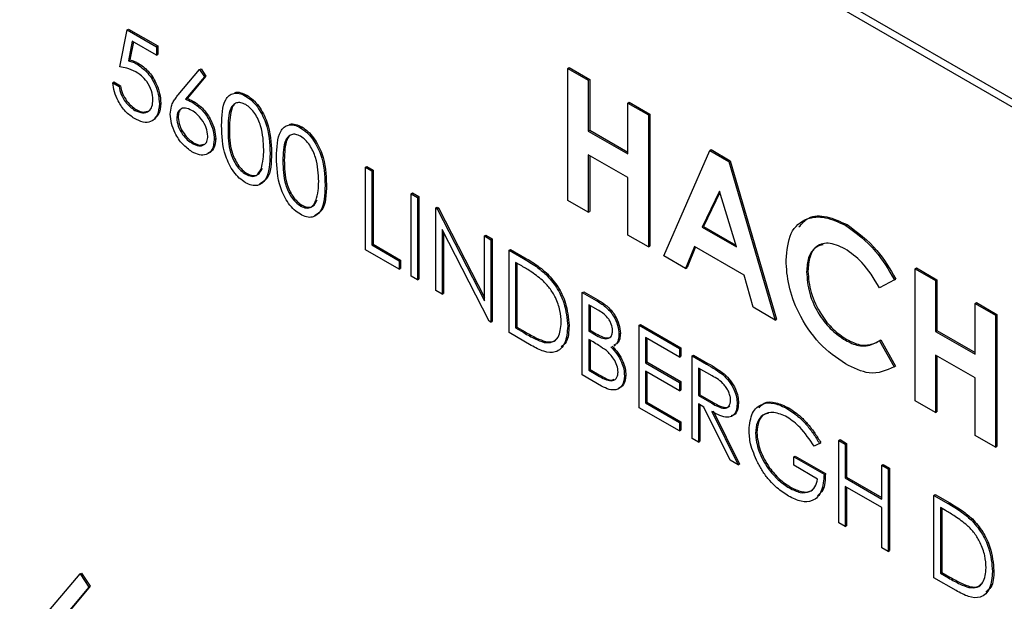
# Model space of a CAD drawing. Header units: inches. Extents: x 0.6 to 33.8, y 0 to 21.7.
# Tile 164 of 169: x 29.2034 to 29.3303, y 18.3696 to 18.4446. Entities that reach past the tile are written whole.
import ezdxf

# ---------------------------------------------------------------- set-up
doc = ezdxf.new("R2010")
doc.units = ezdxf.units.IN
doc.header["$MEASUREMENT"] = 0

msp = doc.modelspace()

# ---------------------------------------------------------------- linework, layer by layer
at = {"color": 7, "linetype": 'Continuous'}
for p, q in [((29.49881, 18.33667), (29.11344, 18.55914)), ((29.49969, 18.33718), (29.11432, 18.55965)), ((29.21632, 18.43851), (29.21727, 18.44329)), ((29.21727, 18.44329), (29.21744, 18.44339)), ((29.21727, 18.44329), (29.22104, 18.4411)), ((29.21744, 18.44339), (29.22122, 18.44121)), ((29.21791, 18.44182), (29.21742, 18.43931)), ((29.21805, 18.44174), (29.21759, 18.43941)), ((29.22104, 18.44001), (29.21791, 18.44182)), ((29.22104, 18.4411), (29.22122, 18.44121)), ((29.22104, 18.4411), (29.22104, 18.44001)), ((29.22122, 18.44121), (29.22122, 18.44012)), ((29.21742, 18.43931), (29.21759, 18.43941)), ((29.22104, 18.44001), (29.22122, 18.44012)), ((29.2185, 18.43889), (29.21868, 18.43899)), ((29.22384, 18.43491), (29.22659, 18.43817)), ((29.22659, 18.43817), (29.22677, 18.43828)), ((29.22659, 18.43817), (29.22723, 18.43723)), ((29.22677, 18.43828), (29.2274, 18.43733)), ((29.27406, 18.43831), (29.27423, 18.43842)), ((29.27406, 18.43831), (29.2767, 18.43679)), ((29.27406, 18.4213), (29.27406, 18.43831)), ((29.27423, 18.43842), (29.27688, 18.43689)), ((29.22723, 18.43723), (29.22479, 18.43434)), ((29.2274, 18.43733), (29.22497, 18.43444)), ((29.22723, 18.43723), (29.2274, 18.43733)), ((29.2767, 18.43679), (29.27688, 18.43689)), ((29.27688, 18.43689), (29.27688, 18.43035)), ((29.21538, 18.43647), (29.21555, 18.43657)), ((29.21538, 18.43647), (29.2162, 18.43599)), ((29.21555, 18.43657), (29.21638, 18.43609)), ((29.2162, 18.43599), (29.21638, 18.43609)), ((29.2767, 18.43679), (29.2767, 18.43024)), ((29.22479, 18.43434), (29.22497, 18.43444)), ((29.2325, 18.43476), (29.23268, 18.43486)), ((29.21823, 18.43291), (29.21841, 18.43301)), ((29.2214, 18.43374), (29.22157, 18.43384)), ((29.22575, 18.43389), (29.22593, 18.43399)), ((29.2818, 18.43384), (29.28198, 18.43395)), ((29.2818, 18.4273), (29.2818, 18.43384)), ((29.2818, 18.43384), (29.28445, 18.43232)), ((29.28198, 18.43395), (29.28462, 18.43242)), ((29.22364, 18.4319), (29.22382, 18.432)), ((29.28445, 18.43232), (29.28462, 18.43242)), ((29.28445, 18.43232), (29.28445, 18.41531)), ((29.28462, 18.43242), (29.28462, 18.41541)), ((29.23025, 18.43047), (29.23043, 18.43058)), ((29.23958, 18.43067), (29.23976, 18.43078)), ((29.22848, 18.42916), (29.22866, 18.42927)), ((29.2767, 18.43024), (29.27688, 18.43035)), ((29.2767, 18.43024), (29.2818, 18.4273)), ((29.27688, 18.43035), (29.2818, 18.4275)), ((29.22565, 18.42863), (29.22582, 18.42873)), ((29.23568, 18.42733), (29.23586, 18.42744)), ((29.2818, 18.42425), (29.2767, 18.42719)), ((29.2767, 18.42719), (29.2767, 18.41978)), ((29.27688, 18.42709), (29.27688, 18.41988)), ((29.28643, 18.41416), (29.29238, 18.42774)), ((29.29238, 18.42774), (29.29256, 18.42784)), ((29.29238, 18.42774), (29.29483, 18.42632)), ((29.29256, 18.42784), (29.29501, 18.42642)), ((29.23733, 18.42638), (29.23751, 18.42649)), ((29.24796, 18.42557), (29.24813, 18.42567)), ((29.24796, 18.42557), (29.24878, 18.42509)), ((29.24796, 18.41494), (29.24796, 18.42557)), ((29.24813, 18.42567), (29.24896, 18.42519)), ((29.29483, 18.42632), (29.29501, 18.42642)), ((29.29483, 18.42632), (29.30078, 18.40587)), ((29.29501, 18.42642), (29.30096, 18.40598)), ((29.23253, 18.42466), (29.23271, 18.42476)), ((29.24878, 18.42509), (29.24896, 18.42519)), ((29.24878, 18.42509), (29.24878, 18.41555)), ((29.24896, 18.42519), (29.24896, 18.41565)), ((29.2818, 18.41683), (29.2818, 18.42425)), ((29.24276, 18.42325), (29.24294, 18.42335)), ((29.25386, 18.42216), (29.25404, 18.42226)), ((29.25386, 18.42216), (29.25468, 18.42168)), ((29.25386, 18.41153), (29.25386, 18.42216)), ((29.25404, 18.42226), (29.25486, 18.42179)), ((29.25468, 18.42168), (29.25486, 18.42179)), ((29.25468, 18.42168), (29.25468, 18.41105)), ((29.25486, 18.42179), (29.25486, 18.41115)), ((29.2936, 18.42247), (29.2914, 18.41784)), ((29.29366, 18.4223), (29.29157, 18.41794)), ((29.29581, 18.41529), (29.2936, 18.42247)), ((29.23961, 18.42057), (29.23979, 18.42067)), ((29.25705, 18.42032), (29.25722, 18.42042)), ((29.25705, 18.40969), (29.25705, 18.42032)), ((29.25705, 18.42032), (29.25722, 18.42022)), ((29.25722, 18.42042), (29.2574, 18.42032)), ((29.25722, 18.42022), (29.2574, 18.42032)), ((29.2574, 18.42032), (29.2633, 18.40879)), ((29.2767, 18.41978), (29.27406, 18.4213)), ((29.25722, 18.42022), (29.2633, 18.40834)), ((29.2767, 18.41978), (29.27688, 18.41988)), ((29.2914, 18.41784), (29.29157, 18.41794)), ((29.2914, 18.41784), (29.29581, 18.41529)), ((29.29157, 18.41794), (29.29574, 18.41553)), ((29.30989, 18.41807), (29.31007, 18.41817)), ((29.26394, 18.40571), (29.25787, 18.41756)), ((29.25787, 18.41756), (29.25787, 18.40921)), ((29.25805, 18.41722), (29.25805, 18.40931)), ((29.2633, 18.41671), (29.26348, 18.41681)), ((29.2633, 18.40834), (29.2633, 18.41671)), ((29.2633, 18.41671), (29.26413, 18.41623)), ((29.26348, 18.41681), (29.2643, 18.41633)), ((29.28445, 18.41531), (29.2818, 18.41683)), ((29.24878, 18.41555), (29.24896, 18.41565)), ((29.24878, 18.41555), (29.25232, 18.41351)), ((29.24896, 18.41565), (29.2525, 18.41361)), ((29.26413, 18.41623), (29.2643, 18.41633)), ((29.26413, 18.41623), (29.26413, 18.4056)), ((29.2643, 18.41633), (29.2643, 18.4057)), ((29.28445, 18.41531), (29.28462, 18.41541)), ((29.29039, 18.41536), (29.28925, 18.41253)), ((29.2905, 18.4153), (29.28943, 18.41263)), ((29.29681, 18.41166), (29.29039, 18.41536)), ((29.25232, 18.41241), (29.24796, 18.41494)), ((29.26649, 18.41487), (29.26667, 18.41497)), ((29.26649, 18.40424), (29.26649, 18.41487)), ((29.26649, 18.41487), (29.26835, 18.4138)), ((29.26667, 18.41497), (29.26852, 18.4139)), ((29.28925, 18.41253), (29.28643, 18.41416)), ((29.25232, 18.41351), (29.2525, 18.41361)), ((29.25232, 18.41351), (29.25232, 18.41241)), ((29.2525, 18.41361), (29.2525, 18.41252)), ((29.26796, 18.41293), (29.26732, 18.4133)), ((29.26732, 18.4133), (29.26732, 18.40485)), ((29.26749, 18.4132), (29.26749, 18.40495)), ((29.26835, 18.4138), (29.26852, 18.4139)), ((29.25232, 18.41241), (29.2525, 18.41252)), ((29.25468, 18.41105), (29.25386, 18.41153)), ((29.27127, 18.41173), (29.27145, 18.41183)), ((29.28925, 18.41253), (29.28943, 18.41263)), ((29.29796, 18.40751), (29.29681, 18.41166)), ((29.30484, 18.41207), (29.30502, 18.41217)), ((29.31882, 18.41247), (29.319, 18.41258)), ((29.31882, 18.41247), (29.32146, 18.41095)), ((29.31882, 18.39546), (29.31882, 18.41247)), ((29.319, 18.41258), (29.32164, 18.41105)), ((29.25468, 18.41105), (29.25486, 18.41115)), ((29.31617, 18.41105), (29.31424, 18.41003)), ((29.31617, 18.41105), (29.31635, 18.41115)), ((29.32146, 18.41095), (29.32164, 18.41105)), ((29.32146, 18.41095), (29.32146, 18.4044)), ((29.32164, 18.41105), (29.32164, 18.40451)), ((29.25787, 18.40921), (29.25705, 18.40969)), ((29.25787, 18.40921), (29.25805, 18.40931)), ((29.27593, 18.40942), (29.27611, 18.40952)), ((29.27593, 18.40942), (29.27773, 18.40838)), ((29.27593, 18.39879), (29.27593, 18.40942)), ((29.27611, 18.40952), (29.27791, 18.40848)), ((29.27788, 18.4072), (29.27676, 18.40785)), ((29.27676, 18.40785), (29.27676, 18.40444)), ((29.27694, 18.40775), (29.27694, 18.40455)), ((29.27773, 18.40838), (29.27791, 18.40848)), ((29.32656, 18.408), (29.32674, 18.40811)), ((29.32656, 18.40146), (29.32656, 18.408)), ((29.32656, 18.408), (29.32921, 18.40648)), ((29.32674, 18.40811), (29.32938, 18.40658)), ((29.30078, 18.40587), (29.29796, 18.40751)), ((29.32921, 18.40648), (29.32938, 18.40658)), ((29.32921, 18.40648), (29.32921, 18.38947)), ((29.32938, 18.40658), (29.32938, 18.38957)), ((29.26413, 18.4056), (29.26394, 18.40571)), ((29.26413, 18.4056), (29.2643, 18.4057)), ((29.27404, 18.40506), (29.27422, 18.40516)), ((29.28325, 18.40519), (29.28343, 18.4053)), ((29.28325, 18.40519), (29.28844, 18.4022)), ((29.28325, 18.39456), (29.28325, 18.40519)), ((29.28343, 18.4053), (29.28862, 18.4023)), ((29.30078, 18.40587), (29.30096, 18.40598)), ((29.26934, 18.40259), (29.26649, 18.40424)), ((29.26732, 18.40485), (29.26749, 18.40495)), ((29.26732, 18.40485), (29.26837, 18.40424)), ((29.26749, 18.40495), (29.26855, 18.40434)), ((29.26837, 18.40424), (29.26855, 18.40434)), ((29.27676, 18.40444), (29.27694, 18.40455)), ((29.27676, 18.40444), (29.27731, 18.40412)), ((29.27694, 18.40455), (29.27749, 18.40422)), ((29.27731, 18.40412), (29.27749, 18.40422)), ((29.28065, 18.40406), (29.28083, 18.40416)), ((29.32146, 18.4044), (29.32164, 18.40451)), ((29.32146, 18.4044), (29.32656, 18.40146)), ((29.32164, 18.40451), (29.32656, 18.40166)), ((29.271, 18.40299), (29.27118, 18.40309)), ((29.27731, 18.40304), (29.27676, 18.40335)), ((29.27676, 18.40335), (29.27676, 18.3994)), ((29.27694, 18.40325), (29.27694, 18.3995)), ((29.28, 18.40254), (29.28022, 18.40266)), ((29.28844, 18.4011), (29.28408, 18.40363)), ((29.28408, 18.40363), (29.28408, 18.40035)), ((29.28425, 18.40352), (29.28425, 18.40046)), ((29.30984, 18.40327), (29.31001, 18.40337)), ((29.31424, 18.4032), (29.31441, 18.4033)), ((29.31424, 18.4032), (29.31612, 18.39983)), ((29.31441, 18.4033), (29.31629, 18.39994)), ((29.28844, 18.4022), (29.28862, 18.4023)), ((29.28844, 18.4022), (29.28844, 18.4011)), ((29.28862, 18.4023), (29.28862, 18.40121)), ((29.2901, 18.40124), (29.29027, 18.40134)), ((29.29027, 18.40134), (29.29212, 18.40028)), ((29.32656, 18.39841), (29.32146, 18.40135)), ((29.32146, 18.40135), (29.32146, 18.39394)), ((29.28408, 18.40035), (29.28425, 18.40046)), ((29.28408, 18.40035), (29.28844, 18.39783)), ((29.28425, 18.40046), (29.28862, 18.39794)), ((29.28844, 18.4011), (29.28862, 18.40121)), ((29.2901, 18.40124), (29.29194, 18.40018)), ((29.2901, 18.39061), (29.2901, 18.40124)), ((29.29194, 18.40018), (29.29212, 18.40028)), ((29.32164, 18.40125), (29.32164, 18.39404)), ((29.27842, 18.39735), (29.27593, 18.39879)), ((29.27676, 18.3994), (29.27694, 18.3995)), ((29.27676, 18.3994), (29.27794, 18.39872)), ((29.27694, 18.3995), (29.27811, 18.39882)), ((29.27794, 18.39872), (29.27811, 18.39882)), ((29.28136, 18.39867), (29.28154, 18.39877)), ((29.28844, 18.39674), (29.28408, 18.39926)), ((29.28408, 18.39926), (29.28408, 18.39517)), ((29.28425, 18.39916), (29.28425, 18.39528)), ((29.29265, 18.39868), (29.29092, 18.39967)), ((29.29092, 18.39967), (29.29092, 18.39613)), ((29.2911, 18.39957), (29.2911, 18.39623)), ((29.29403, 18.39883), (29.2942, 18.39893)), ((29.31612, 18.39983), (29.31629, 18.39994)), ((29.28844, 18.39783), (29.28862, 18.39794)), ((29.28844, 18.39783), (29.28844, 18.39674)), ((29.28862, 18.39794), (29.28862, 18.39684)), ((29.32656, 18.39099), (29.32656, 18.39841)), ((29.28844, 18.39674), (29.28862, 18.39684)), ((29.29092, 18.39613), (29.2911, 18.39623)), ((29.2911, 18.39623), (29.29279, 18.39524)), ((29.28408, 18.39517), (29.28425, 18.39528)), ((29.28408, 18.39517), (29.28844, 18.39265)), ((29.28425, 18.39528), (29.28862, 18.39276)), ((29.29092, 18.39613), (29.29261, 18.39514)), ((29.29159, 18.39465), (29.29092, 18.39504)), ((29.29092, 18.39504), (29.29092, 18.39013)), ((29.2911, 18.39494), (29.2911, 18.39023)), ((29.29261, 18.39514), (29.29279, 18.39524)), ((29.29588, 18.39506), (29.29606, 18.39516)), ((29.32146, 18.39394), (29.31882, 18.39546)), ((29.28844, 18.39156), (29.28325, 18.39456)), ((29.29498, 18.38779), (29.29159, 18.39465)), ((29.29262, 18.39406), (29.296, 18.3872)), ((29.29279, 18.39416), (29.29618, 18.3873)), ((29.30237, 18.39443), (29.30254, 18.39453)), ((29.32146, 18.39394), (29.32164, 18.39404)), ((29.28844, 18.39265), (29.28862, 18.39276)), ((29.28844, 18.39265), (29.28844, 18.39156)), ((29.28862, 18.39276), (29.28862, 18.39167)), ((29.28844, 18.39156), (29.28862, 18.39167)), ((29.29824, 18.39127), (29.29842, 18.39137)), ((29.29092, 18.39013), (29.2901, 18.39061)), ((29.29092, 18.39013), (29.2911, 18.39023)), ((29.3065, 18.38995), (29.3058, 18.38959)), ((29.3065, 18.38995), (29.30668, 18.39006)), ((29.30898, 18.39034), (29.30916, 18.39044)), ((29.30898, 18.39034), (29.30981, 18.38986)), ((29.30898, 18.37971), (29.30898, 18.39034)), ((29.30916, 18.39044), (29.30999, 18.38996)), ((29.30981, 18.38986), (29.30999, 18.38996)), ((29.30981, 18.38986), (29.30981, 18.3855)), ((29.30999, 18.38996), (29.30999, 18.3856)), ((29.32921, 18.38947), (29.32656, 18.39099)), ((29.32921, 18.38947), (29.32938, 18.38957)), ((29.296, 18.3872), (29.29498, 18.38779)), ((29.296, 18.3872), (29.29618, 18.3873)), ((29.3032, 18.38822), (29.30338, 18.38833)), ((29.3032, 18.38713), (29.3032, 18.38822)), ((29.3032, 18.38822), (29.30709, 18.38598)), ((29.30338, 18.38833), (29.30727, 18.38608)), ((29.30627, 18.38536), (29.3032, 18.38713)), ((29.30709, 18.38598), (29.30727, 18.38608)), ((29.31453, 18.38714), (29.31471, 18.38724)), ((29.31453, 18.38714), (29.31536, 18.38666)), ((29.31453, 18.38277), (29.31453, 18.38714)), ((29.31471, 18.38724), (29.31553, 18.38676)), ((29.31536, 18.38666), (29.31553, 18.38676)), ((29.31536, 18.38666), (29.31536, 18.37603)), ((29.31553, 18.38676), (29.31553, 18.37613)), ((29.30981, 18.3855), (29.30999, 18.3856)), ((29.30981, 18.3855), (29.31453, 18.38277)), ((29.30999, 18.3856), (29.31453, 18.38298)), ((29.30261, 18.38421), (29.30278, 18.38431)), ((29.31453, 18.38168), (29.30981, 18.38441)), ((29.30981, 18.38441), (29.30981, 18.37923)), ((29.30999, 18.38431), (29.30999, 18.37933)), ((29.32126, 18.38325), (29.32144, 18.38335)), ((29.32126, 18.37262), (29.32126, 18.38325)), ((29.32126, 18.38325), (29.32312, 18.38218)), ((29.32144, 18.38335), (29.3233, 18.38228)), ((29.32312, 18.38218), (29.3233, 18.38228)), ((29.31453, 18.3765), (29.31453, 18.38168)), ((29.32273, 18.38131), (29.32209, 18.38168)), ((29.32209, 18.38168), (29.32209, 18.37323)), ((29.32226, 18.38158), (29.32226, 18.37333)), ((29.30981, 18.37923), (29.30898, 18.37971)), ((29.32604, 18.38011), (29.32622, 18.38021)), ((29.30981, 18.37923), (29.30999, 18.37933)), ((29.31536, 18.37603), (29.31453, 18.3765)), ((29.31536, 18.37603), (29.31553, 18.37613)), ((29.32209, 18.37323), (29.32226, 18.37333)), ((29.32226, 18.37333), (29.32332, 18.37272)), ((29.32881, 18.37344), (29.32899, 18.37354)), ((29.20622, 18.36725), (29.21117, 18.37313)), ((29.21117, 18.37313), (29.21134, 18.37323)), ((29.21117, 18.37313), (29.21231, 18.37143)), ((29.21134, 18.37323), (29.21249, 18.37153)), ((29.32411, 18.37097), (29.32126, 18.37262)), ((29.32209, 18.37323), (29.32314, 18.37262)), ((29.32314, 18.37262), (29.32332, 18.37272)), ((29.21231, 18.37143), (29.20793, 18.36622)), ((29.21249, 18.37153), (29.20811, 18.36633)), ((29.21231, 18.37143), (29.21249, 18.37153)), ((29.32577, 18.37137), (29.32595, 18.37148))]:
    msp.add_line(p, q, dxfattribs=at)
for points, knots in [([(29.21759, 18.43941), (29.21779, 18.43936), (29.21815, 18.43927), (29.21851, 18.43908), (29.21868, 18.43899)], [0, 0, 0, 0, 0.560064, 1, 1, 1, 1]), ([(29.21835, 18.43789), (29.21796, 18.43807), (29.21726, 18.43839), (29.21661, 18.43848), (29.21632, 18.43851)], [0, 0, 0, 0, 0.559416, 1, 1, 1, 1]), ([(29.21742, 18.43931), (29.21761, 18.43926), (29.21797, 18.43917), (29.21834, 18.43898), (29.2185, 18.43889)], [0, 0, 0, 0, 0.560064, 1, 1, 1, 1]), ([(29.2185, 18.43889), (29.21894, 18.43858), (29.21982, 18.43797), (29.22079, 18.43645), (29.22133, 18.43498), (29.22137, 18.43415), (29.2214, 18.43374)], [0, 0, 0, 0, 0.279688, 0.559025, 0.779292, 1, 1, 1, 1]), ([(29.21868, 18.43899), (29.21912, 18.43869), (29.22, 18.43807), (29.22097, 18.43655), (29.2215, 18.43508), (29.22155, 18.43426), (29.22157, 18.43384)], [0, 0, 0, 0, 0.279688, 0.559025, 0.779292, 1, 1, 1, 1]), ([(29.22057, 18.43426), (29.22054, 18.43465), (29.22047, 18.43542), (29.21985, 18.43658), (29.2191, 18.43741), (29.2186, 18.43773), (29.21835, 18.43789)], [0, 0, 0, 0, 0.279539, 0.5586168, 0.7790473, 1, 1, 1, 1]), ([(29.21819, 18.43185), (29.21779, 18.43212), (29.217, 18.43267), (29.21611, 18.434), (29.21556, 18.43531), (29.21544, 18.43608), (29.21538, 18.43647)], [0, 0, 0, 0, 0.279625, 0.559019, 0.77938, 1, 1, 1, 1]), ([(29.2162, 18.43599), (29.21628, 18.43565), (29.21642, 18.43497), (29.21698, 18.43404), (29.21761, 18.43334), (29.21803, 18.43305), (29.21823, 18.43291)], [0, 0, 0, 0, 0.28005, 0.559166, 0.779583, 1, 1, 1, 1]), ([(29.21638, 18.43609), (29.21645, 18.43575), (29.21659, 18.43507), (29.21716, 18.43414), (29.21778, 18.43344), (29.2182, 18.43316), (29.21841, 18.43301)], [0, 0, 0, 0, 0.28005, 0.559166, 0.779583, 1, 1, 1, 1]), ([(29.21823, 18.43291), (29.21858, 18.43276), (29.21927, 18.43245), (29.22004, 18.43274), (29.22051, 18.43336), (29.22055, 18.43396), (29.22057, 18.43426)], [0, 0, 0, 0, 0.279617, 0.559357, 0.779559, 1, 1, 1, 1]), ([(29.22281, 18.43242), (29.22285, 18.43278), (29.2229, 18.43337), (29.22319, 18.43401), (29.2235, 18.43449), (29.22373, 18.43477), (29.22384, 18.43491)], [0, 0, 0, 0, 0.339374, 0.559486, 0.779731, 1, 1, 1, 1]), ([(29.22479, 18.43434), (29.22497, 18.43427), (29.22529, 18.43414), (29.22561, 18.43397), (29.22575, 18.43389)], [0, 0, 0, 0, 0.55991, 1, 1, 1, 1]), ([(29.22497, 18.43444), (29.22515, 18.43437), (29.22546, 18.43425), (29.22578, 18.43407), (29.22593, 18.43399)], [0, 0, 0, 0, 0.55991, 1, 1, 1, 1]), ([(29.22942, 18.43095), (29.22946, 18.4322), (29.2295, 18.43376), (29.23036, 18.43486), (29.23096, 18.43515), (29.2317, 18.43515), (29.23223, 18.43489), (29.2325, 18.43476)], [0, 0, 0, 0, 0.498702, 0.624177, 0.749467, 0.874745, 1, 1, 1, 1]), ([(29.23109, 18.43517), (29.23111, 18.43518), (29.23133, 18.43529), (29.23188, 18.43524), (29.23241, 18.43499), (29.23268, 18.43486)], [0, 0, 0, 0, 0.057959, 0.529023, 1, 1, 1, 1]), ([(29.2325, 18.43476), (29.23277, 18.43458), (29.23332, 18.43422), (29.2343, 18.43309), (29.23555, 18.4306), (29.23563, 18.42864), (29.23568, 18.42733)], [0, 0, 0, 0, 0.1256, 0.251197, 0.500581, 1, 1, 1, 1]), ([(29.23268, 18.43486), (29.23295, 18.43468), (29.23349, 18.43432), (29.23448, 18.43319), (29.23572, 18.4307), (29.2358, 18.42874), (29.23586, 18.42744)], [0, 0, 0, 0, 0.1256, 0.251197, 0.500581, 1, 1, 1, 1]), ([(29.2214, 18.43374), (29.22134, 18.43322), (29.22124, 18.43218), (29.22041, 18.43138), (29.21931, 18.4313), (29.21856, 18.43167), (29.21819, 18.43185)], [0, 0, 0, 0, 0.279864, 0.559271, 0.779424, 1, 1, 1, 1]), ([(29.21841, 18.43301), (29.21877, 18.43284), (29.21931, 18.43257), (29.21971, 18.43276), (29.21985, 18.43282)], [0, 0, 0, 0, 0.646753, 1, 1, 1, 1]), ([(29.22157, 18.43384), (29.22154, 18.4333), (29.22148, 18.43244), (29.22099, 18.43206), (29.22082, 18.43193)], [0, 0, 0, 0, 0.6391, 1, 1, 1, 1]), ([(29.22558, 18.4329), (29.22529, 18.43303), (29.22473, 18.4333), (29.22409, 18.43311), (29.2237, 18.43263), (29.22366, 18.43214), (29.22364, 18.4319)], [0, 0, 0, 0, 0.2801275, 0.5595148, 0.7797192, 1, 1, 1, 1]), ([(29.22453, 18.4332), (29.22444, 18.43319), (29.22416, 18.43314), (29.22388, 18.43271), (29.22384, 18.43224), (29.22382, 18.432)], [0, 0, 0, 0, 0.202303, 0.601082, 1, 1, 1, 1]), ([(29.22575, 18.43389), (29.22615, 18.4336), (29.22696, 18.43303), (29.22786, 18.43166), (29.2284, 18.43031), (29.22845, 18.42955), (29.22848, 18.42916)], [0, 0, 0, 0, 0.279638, 0.559326, 0.779527, 1, 1, 1, 1]), ([(29.22593, 18.43399), (29.22633, 18.43371), (29.22714, 18.43313), (29.22803, 18.43176), (29.22858, 18.43041), (29.22863, 18.42965), (29.22866, 18.42927)], [0, 0, 0, 0, 0.279638, 0.559326, 0.779527, 1, 1, 1, 1]), ([(29.23253, 18.43366), (29.23232, 18.43375), (29.2319, 18.43395), (29.23134, 18.4339), (29.23089, 18.43363), (29.23028, 18.43269), (29.23026, 18.43146), (29.23025, 18.43047)], [0, 0, 0, 0, 0.125139, 0.250418, 0.375519, 0.500847, 1, 1, 1, 1]), ([(29.2311, 18.43371), (29.2311, 18.4337), (29.23095, 18.43362), (29.2305, 18.43273), (29.23046, 18.43153), (29.23043, 18.43058)], [0, 0, 0, 0, 0.0045108, 0.2042973, 1, 1, 1, 1]), ([(29.23485, 18.42782), (29.23482, 18.42882), (29.23477, 18.43033), (29.23391, 18.43229), (29.23316, 18.43321), (29.23274, 18.43351), (29.23253, 18.43366)], [0, 0, 0, 0, 0.500072, 0.749021, 0.874598, 1, 1, 1, 1]), ([(29.2256, 18.42757), (29.22519, 18.42786), (29.22437, 18.42845), (29.22344, 18.42985), (29.22291, 18.43124), (29.22285, 18.43202), (29.22281, 18.43242)], [0, 0, 0, 0, 0.2796696, 0.5590848, 0.7795576, 1, 1, 1, 1]), ([(29.22364, 18.4319), (29.22368, 18.43155), (29.22376, 18.43085), (29.22433, 18.42984), (29.22498, 18.42908), (29.22542, 18.42878), (29.22565, 18.42863)], [0, 0, 0, 0, 0.279059, 0.55882, 0.779303, 1, 1, 1, 1]), ([(29.22382, 18.432), (29.22386, 18.43165), (29.22394, 18.43095), (29.22451, 18.42995), (29.22516, 18.42918), (29.2256, 18.42888), (29.22582, 18.42873)], [0, 0, 0, 0, 0.279059, 0.55882, 0.779303, 1, 1, 1, 1]), ([(29.22765, 18.42958), (29.22761, 18.42994), (29.22753, 18.43066), (29.22692, 18.43168), (29.22626, 18.43245), (29.2258, 18.43275), (29.22558, 18.4329)], [0, 0, 0, 0, 0.278754, 0.558605, 0.779147, 1, 1, 1, 1]), ([(29.2325, 18.42358), (29.23223, 18.42377), (29.2317, 18.42413), (29.23072, 18.42525), (29.22951, 18.42773), (29.22946, 18.42966), (29.22942, 18.43095)], [0, 0, 0, 0, 0.1255507, 0.25109, 0.5002501, 1, 1, 1, 1]), ([(29.23025, 18.43047), (29.23026, 18.42948), (29.23027, 18.42798), (29.23115, 18.42602), (29.2319, 18.4251), (29.23232, 18.42481), (29.23253, 18.42466)], [0, 0, 0, 0, 0.500291, 0.749086, 0.874606, 1, 1, 1, 1]), ([(29.23043, 18.43058), (29.23043, 18.42958), (29.23044, 18.42808), (29.23133, 18.42612), (29.23208, 18.4252), (29.2325, 18.42491), (29.23271, 18.42476)], [0, 0, 0, 0, 0.500291, 0.749086, 0.874606, 1, 1, 1, 1]), ([(29.23651, 18.42686), (29.23654, 18.42811), (29.23659, 18.42967), (29.23744, 18.43077), (29.23804, 18.43106), (29.23878, 18.43106), (29.23932, 18.4308), (29.23958, 18.43067)], [0, 0, 0, 0, 0.498702, 0.624177, 0.749467, 0.874745, 1, 1, 1, 1]), ([(29.23817, 18.43108), (29.23819, 18.43109), (29.23841, 18.4312), (29.23896, 18.43115), (29.2395, 18.4309), (29.23976, 18.43078)], [0, 0, 0, 0, 0.057959, 0.529023, 1, 1, 1, 1]), ([(29.23958, 18.43067), (29.23986, 18.43049), (29.2404, 18.43013), (29.24139, 18.429), (29.24263, 18.42651), (29.24271, 18.42455), (29.24276, 18.42325)], [0, 0, 0, 0, 0.1256, 0.251197, 0.500581, 1, 1, 1, 1]), ([(29.23976, 18.43078), (29.24003, 18.43059), (29.24057, 18.43023), (29.24156, 18.42911), (29.24281, 18.42661), (29.24289, 18.42465), (29.24294, 18.42335)], [0, 0, 0, 0, 0.1256, 0.251197, 0.500581, 1, 1, 1, 1]), ([(29.22565, 18.42863), (29.22593, 18.4285), (29.2265, 18.42824), (29.22715, 18.42841), (29.22758, 18.42885), (29.22763, 18.42934), (29.22765, 18.42958)], [0, 0, 0, 0, 0.280018, 0.559853, 0.779987, 1, 1, 1, 1]), ([(29.22866, 18.42927), (29.22861, 18.4288), (29.22853, 18.42787), (29.22793, 18.42751), (29.22763, 18.42734)], [0, 0, 0, 0, 0.5033651, 1, 1, 1, 1]), ([(29.23961, 18.42957), (29.2394, 18.42966), (29.23898, 18.42986), (29.23842, 18.42981), (29.23797, 18.42954), (29.23736, 18.4286), (29.23735, 18.42737), (29.23733, 18.42638)], [0, 0, 0, 0, 0.125139, 0.250418, 0.375519, 0.500847, 1, 1, 1, 1]), ([(29.23818, 18.42962), (29.23818, 18.42962), (29.23803, 18.42953), (29.23758, 18.42864), (29.23754, 18.42744), (29.23751, 18.42649)], [0, 0, 0, 0, 0.004511, 0.204297, 1, 1, 1, 1]), ([(29.24194, 18.42373), (29.2419, 18.42473), (29.24185, 18.42624), (29.24099, 18.4282), (29.24024, 18.42913), (29.23982, 18.42942), (29.23961, 18.42957)], [0, 0, 0, 0, 0.500072, 0.749021, 0.874598, 1, 1, 1, 1]), ([(29.22848, 18.42916), (29.22843, 18.4287), (29.22834, 18.42779), (29.22755, 18.42716), (29.22659, 18.4271), (29.22593, 18.42741), (29.2256, 18.42757)], [0, 0, 0, 0, 0.279631, 0.55896, 0.779478, 1, 1, 1, 1]), ([(29.22582, 18.42873), (29.22611, 18.42859), (29.2266, 18.42835), (29.22698, 18.42849), (29.22714, 18.42854)], [0, 0, 0, 0, 0.583849, 1, 1, 1, 1]), ([(29.23568, 18.42733), (29.23563, 18.42609), (29.23555, 18.42422), (29.2343, 18.42318), (29.23331, 18.42319), (29.23277, 18.42345), (29.2325, 18.42358)], [0, 0, 0, 0, 0.4994065, 0.7487427, 0.8743724, 1, 1, 1, 1]), ([(29.23586, 18.42744), (29.23583, 18.42614), (29.23579, 18.42425), (29.23466, 18.42361), (29.2343, 18.4234)], [0, 0, 0, 0, 0.6868371, 1, 1, 1, 1]), ([(29.23451, 18.42534), (29.23462, 18.42577), (29.23483, 18.42652), (29.23485, 18.42742), (29.23485, 18.42782)], [0, 0, 0, 0, 0.559599, 1, 1, 1, 1]), ([(29.23958, 18.4195), (29.23932, 18.41968), (29.23878, 18.42004), (29.2378, 18.42116), (29.23659, 18.42364), (29.23654, 18.42557), (29.23651, 18.42686)], [0, 0, 0, 0, 0.125551, 0.25109, 0.50025, 1, 1, 1, 1]), ([(29.23271, 18.42476), (29.23296, 18.42465), (29.23346, 18.42444), (29.23424, 18.42459), (29.23451, 18.42512), (29.23468, 18.42545)], [0, 0, 0, 0, 0.280257, 0.560781, 1, 1, 1, 1]), ([(29.23733, 18.42638), (29.23734, 18.42539), (29.23735, 18.42389), (29.23823, 18.42193), (29.23898, 18.42101), (29.2394, 18.42072), (29.23961, 18.42057)], [0, 0, 0, 0, 0.500291, 0.749086, 0.874606, 1, 1, 1, 1]), ([(29.23751, 18.42649), (29.23752, 18.42549), (29.23753, 18.424), (29.23841, 18.42203), (29.23916, 18.42112), (29.23958, 18.42082), (29.23979, 18.42067)], [0, 0, 0, 0, 0.500291, 0.749086, 0.874606, 1, 1, 1, 1]), ([(29.23253, 18.42466), (29.23278, 18.42455), (29.23328, 18.42433), (29.23406, 18.42449), (29.23434, 18.42502), (29.23451, 18.42534)], [0, 0, 0, 0, 0.280257, 0.560781, 1, 1, 1, 1]), ([(29.24276, 18.42325), (29.24271, 18.422), (29.24263, 18.42013), (29.24138, 18.41909), (29.2404, 18.4191), (29.23986, 18.41937), (29.23958, 18.4195)], [0, 0, 0, 0, 0.4994065, 0.7487427, 0.8743724, 1, 1, 1, 1]), ([(29.24294, 18.42335), (29.24291, 18.42205), (29.24287, 18.42016), (29.24174, 18.41952), (29.24138, 18.41932)], [0, 0, 0, 0, 0.686837, 1, 1, 1, 1]), ([(29.24159, 18.42126), (29.24171, 18.42168), (29.24191, 18.42243), (29.24193, 18.42333), (29.24194, 18.42373)], [0, 0, 0, 0, 0.559599, 1, 1, 1, 1]), ([(29.23961, 18.42057), (29.23986, 18.42046), (29.24037, 18.42024), (29.24114, 18.4204), (29.24142, 18.42093), (29.24159, 18.42126)], [0, 0, 0, 0, 0.280257, 0.560781, 1, 1, 1, 1]), ([(29.23979, 18.42067), (29.24004, 18.42056), (29.24054, 18.42035), (29.24132, 18.4205), (29.2416, 18.42103), (29.24176, 18.42136)], [0, 0, 0, 0, 0.280257, 0.560781, 1, 1, 1, 1]), ([(29.3022, 18.41359), (29.30232, 18.41484), (29.30255, 18.41734), (29.30464, 18.41908), (29.30721, 18.41931), (29.309, 18.41848), (29.30989, 18.41807)], [0, 0, 0, 0, 0.279811, 0.559029, 0.779559, 1, 1, 1, 1]), ([(29.30386, 18.41787), (29.30424, 18.41832), (29.30512, 18.41933), (29.30741, 18.41938), (29.30918, 18.41857), (29.31007, 18.41817)], [0, 0, 0, 0, 0.277136, 0.638641, 1, 1, 1, 1]), ([(29.30989, 18.41807), (29.31124, 18.41708), (29.31366, 18.4153), (29.31541, 18.41235), (29.31617, 18.41105)], [0, 0, 0, 0, 0.559027, 1, 1, 1, 1]), ([(29.31007, 18.41817), (29.31142, 18.41718), (29.31384, 18.41541), (29.31558, 18.41245), (29.31635, 18.41115)], [0, 0, 0, 0, 0.559027, 1, 1, 1, 1]), ([(29.30979, 18.41507), (29.30904, 18.4154), (29.30756, 18.41606), (29.30594, 18.41538), (29.30498, 18.41401), (29.30489, 18.41272), (29.30484, 18.41207)], [0, 0, 0, 0, 0.279531, 0.559156, 0.779443, 1, 1, 1, 1]), ([(29.307, 18.41558), (29.30669, 18.41551), (29.3059, 18.41532), (29.30517, 18.41408), (29.30507, 18.41281), (29.30502, 18.41217)], [0, 0, 0, 0, 0.2481613, 0.6238509, 1, 1, 1, 1]), ([(29.31424, 18.41003), (29.31352, 18.41121), (29.31225, 18.41331), (29.31054, 18.41453), (29.30979, 18.41507)], [0, 0, 0, 0, 0.560031, 1, 1, 1, 1]), ([(29.27079, 18.411), (29.27027, 18.41141), (29.26933, 18.41214), (29.26838, 18.41269), (29.26796, 18.41293)], [0, 0, 0, 0, 0.559542, 1, 1, 1, 1]), ([(29.26835, 18.4138), (29.2689, 18.41348), (29.26989, 18.4129), (29.27085, 18.41209), (29.27127, 18.41173)], [0, 0, 0, 0, 0.560445, 1, 1, 1, 1]), ([(29.26852, 18.4139), (29.26908, 18.41358), (29.27007, 18.41301), (29.27102, 18.41219), (29.27145, 18.41183)], [0, 0, 0, 0, 0.560445, 1, 1, 1, 1]), ([(29.30985, 18.40021), (29.3087, 18.401), (29.3064, 18.40259), (29.30382, 18.4065), (29.30239, 18.41036), (29.30226, 18.41251), (29.3022, 18.41359)], [0, 0, 0, 0, 0.279829, 0.559129, 0.779366, 1, 1, 1, 1]), ([(29.27127, 18.41173), (29.27174, 18.41119), (29.27268, 18.41013), (29.27381, 18.40768), (29.27396, 18.40605), (29.27404, 18.40506)], [0, 0, 0, 0, 0.280264, 0.560715, 1, 1, 1, 1]), ([(29.27145, 18.41183), (29.27191, 18.4113), (29.27285, 18.41023), (29.27399, 18.40778), (29.27413, 18.40615), (29.27422, 18.40516)], [0, 0, 0, 0, 0.280264, 0.560715, 1, 1, 1, 1]), ([(29.30484, 18.41207), (29.30491, 18.41116), (29.30505, 18.40934), (29.30636, 18.40658), (29.30807, 18.40446), (29.30925, 18.40367), (29.30984, 18.40327)], [0, 0, 0, 0, 0.280046, 0.55923, 0.779527, 1, 1, 1, 1]), ([(29.30502, 18.41217), (29.30509, 18.41126), (29.30523, 18.40945), (29.30654, 18.40668), (29.30824, 18.40457), (29.30942, 18.40377), (29.31001, 18.40337)], [0, 0, 0, 0, 0.280046, 0.55923, 0.779527, 1, 1, 1, 1]), ([(29.27322, 18.40554), (29.27319, 18.40605), (29.27313, 18.40708), (29.27256, 18.40866), (29.27174, 18.41003), (29.27111, 18.41067), (29.27079, 18.411)], [0, 0, 0, 0, 0.280178, 0.559765, 0.779797, 1, 1, 1, 1]), ([(29.27773, 18.40838), (29.27812, 18.40814), (29.27891, 18.40767), (29.27995, 18.40653), (29.28055, 18.40519), (29.28062, 18.40443), (29.28065, 18.40406)], [0, 0, 0, 0, 0.281317, 0.559922, 0.779935, 1, 1, 1, 1]), ([(29.27791, 18.40848), (29.2783, 18.40825), (29.27908, 18.40777), (29.28012, 18.40663), (29.28073, 18.40529), (29.2808, 18.40454), (29.28083, 18.40416)], [0, 0, 0, 0, 0.281317, 0.559922, 0.779935, 1, 1, 1, 1]), ([(29.27983, 18.40452), (29.2798, 18.40479), (29.27976, 18.40521), (29.27947, 18.40578), (29.27892, 18.40656), (29.27834, 18.40692), (29.27788, 18.4072)], [0, 0, 0, 0, 0.249284, 0.374925, 0.500645, 1, 1, 1, 1]), ([(29.271, 18.40299), (29.27137, 18.40297), (29.27211, 18.40291), (29.27303, 18.40372), (29.27315, 18.40485), (29.27322, 18.40554)], [0, 0, 0, 0, 0.280536, 0.561015, 1, 1, 1, 1]), ([(29.27422, 18.40516), (29.27418, 18.40435), (29.27413, 18.40312), (29.27343, 18.40259), (29.27319, 18.40241)], [0, 0, 0, 0, 0.653898, 1, 1, 1, 1]), ([(29.26837, 18.40424), (29.26887, 18.40395), (29.26975, 18.40344), (29.27062, 18.40313), (29.271, 18.40299)], [0, 0, 0, 0, 0.560426, 1, 1, 1, 1]), ([(29.26855, 18.40434), (29.26904, 18.40406), (29.26993, 18.40354), (29.2708, 18.40323), (29.27118, 18.40309)], [0, 0, 0, 0, 0.560426, 1, 1, 1, 1]), ([(29.27404, 18.40506), (29.27398, 18.4043), (29.27384, 18.40278), (29.27265, 18.40157), (29.27097, 18.40171), (29.26989, 18.40229), (29.26934, 18.40259)], [0, 0, 0, 0, 0.280124, 0.559248, 0.778837, 1, 1, 1, 1]), ([(29.27731, 18.40412), (29.27789, 18.40379), (29.27862, 18.40337), (29.27933, 18.4035), (29.27961, 18.40371), (29.27979, 18.40405), (29.27982, 18.40436), (29.27983, 18.40452)], [0, 0, 0, 0, 0.4986071, 0.6240085, 0.7494012, 0.8747358, 1, 1, 1, 1]), ([(29.27749, 18.40422), (29.27807, 18.4039), (29.27878, 18.40349), (29.27948, 18.40359), (29.27964, 18.40373), (29.2797, 18.40379)], [0, 0, 0, 0, 0.692704, 0.866921, 1, 1, 1, 1]), ([(29.28065, 18.40406), (29.28064, 18.40382), (29.2806, 18.40334), (29.28039, 18.40279), (29.2801, 18.40267), (29.27998, 18.40263)], [0, 0, 0, 0, 0.366575, 0.732881, 1, 1, 1, 1]), ([(29.28083, 18.40416), (29.28081, 18.40392), (29.28078, 18.40344), (29.28057, 18.40289), (29.28028, 18.40278), (29.28015, 18.40273)], [0, 0, 0, 0, 0.366575, 0.732881, 1, 1, 1, 1]), ([(29.27118, 18.40309), (29.27156, 18.40304), (29.27213, 18.40297), (29.27248, 18.40333), (29.2726, 18.40345)], [0, 0, 0, 0, 0.670761, 1, 1, 1, 1]), ([(29.27903, 18.40192), (29.27871, 18.40215), (29.27814, 18.40256), (29.27756, 18.40289), (29.27731, 18.40304)], [0, 0, 0, 0, 0.559734, 1, 1, 1, 1]), ([(29.30984, 18.40327), (29.31041, 18.40298), (29.31136, 18.40252), (29.31255, 18.4025), (29.31344, 18.40276), (29.31397, 18.40305), (29.31424, 18.4032)], [0, 0, 0, 0, 0.339413, 0.559372, 0.779616, 1, 1, 1, 1]), ([(29.31001, 18.40337), (29.31059, 18.40309), (29.31153, 18.40262), (29.31273, 18.40261), (29.31362, 18.40286), (29.31415, 18.40315), (29.31441, 18.4033)], [0, 0, 0, 0, 0.339413, 0.559372, 0.779616, 1, 1, 1, 1]), ([(29.28054, 18.39915), (29.28051, 18.39942), (29.28045, 18.39998), (29.27992, 18.40104), (29.27937, 18.40159), (29.27903, 18.40192)], [0, 0, 0, 0, 0.279944, 0.560429, 1, 1, 1, 1]), ([(29.27959, 18.40241), (29.27987, 18.40212), (29.28042, 18.40155), (29.281, 18.4005), (29.28131, 18.3995), (29.28134, 18.39895), (29.28136, 18.39867)], [0, 0, 0, 0, 0.2803823, 0.5596055, 0.7797648, 1, 1, 1, 1]), ([(29.27977, 18.40251), (29.28004, 18.40222), (29.28059, 18.40165), (29.28117, 18.4006), (29.28149, 18.39961), (29.28152, 18.39905), (29.28154, 18.39877)], [0, 0, 0, 0, 0.2803823, 0.5596055, 0.7797648, 1, 1, 1, 1]), ([(29.29194, 18.40018), (29.29233, 18.39995), (29.29303, 18.39955), (29.29372, 18.39905), (29.29403, 18.39883)], [0, 0, 0, 0, 0.56024, 1, 1, 1, 1]), ([(29.29212, 18.40028), (29.29251, 18.40006), (29.29321, 18.39965), (29.2939, 18.39915), (29.2942, 18.39893)], [0, 0, 0, 0, 0.56024, 1, 1, 1, 1]), ([(29.31612, 18.39983), (29.31511, 18.39937), (29.3133, 18.39853), (29.3109, 18.39969), (29.30985, 18.40021)], [0, 0, 0, 0, 0.559814, 1, 1, 1, 1]), ([(29.27794, 18.39872), (29.27854, 18.39837), (29.27944, 18.39785), (29.28023, 18.39821), (29.2805, 18.39866), (29.28052, 18.39899), (29.28054, 18.39915)], [0, 0, 0, 0, 0.49936, 0.748736, 0.874399, 1, 1, 1, 1]), ([(29.27811, 18.39882), (29.27874, 18.39842), (29.27948, 18.39794), (29.27997, 18.39821), (29.28004, 18.39825)], [0, 0, 0, 0, 0.854458, 1, 1, 1, 1]), ([(29.28154, 18.39877), (29.28149, 18.39831), (29.2814, 18.39745), (29.28081, 18.39717), (29.28053, 18.39704)], [0, 0, 0, 0, 0.528819, 1, 1, 1, 1]), ([(29.29403, 18.39883), (29.29431, 18.39855), (29.29489, 18.398), (29.2955, 18.39693), (29.29584, 18.39591), (29.29587, 18.39534), (29.29588, 18.39506)], [0, 0, 0, 0, 0.279797, 0.5595, 0.779626, 1, 1, 1, 1]), ([(29.2942, 18.39893), (29.29449, 18.39865), (29.29507, 18.3981), (29.29568, 18.39703), (29.29601, 18.39601), (29.29604, 18.39544), (29.29606, 18.39516)], [0, 0, 0, 0, 0.279797, 0.5595, 0.779626, 1, 1, 1, 1]), ([(29.28136, 18.39867), (29.28131, 18.39822), (29.2812, 18.39733), (29.28037, 18.3968), (29.27939, 18.39685), (29.27875, 18.39718), (29.27842, 18.39735)], [0, 0, 0, 0, 0.279141, 0.558654, 0.779059, 1, 1, 1, 1]), ([(29.29505, 18.39554), (29.29504, 18.3957), (29.29502, 18.39602), (29.29484, 18.39655), (29.29458, 18.39706), (29.2939, 18.39798), (29.2932, 18.39837), (29.29265, 18.39868)], [0, 0, 0, 0, 0.125307, 0.250617, 0.375954, 0.501281, 1, 1, 1, 1]), ([(29.29261, 18.39514), (29.29317, 18.39482), (29.29388, 18.39441), (29.29458, 18.39453), (29.29495, 18.3948), (29.29501, 18.39525), (29.29505, 18.39554)], [0, 0, 0, 0, 0.499827, 0.625498, 0.751208, 1, 1, 1, 1]), ([(29.29588, 18.39506), (29.29586, 18.39474), (29.29581, 18.39409), (29.29535, 18.39346), (29.29432, 18.39317), (29.29332, 18.39369), (29.29262, 18.39406)], [0, 0, 0, 0, 0.18712, 0.373979, 0.560911, 1, 1, 1, 1]), ([(29.29279, 18.39524), (29.29335, 18.39493), (29.29405, 18.39453), (29.29473, 18.39461), (29.29487, 18.39475), (29.29493, 18.3948)], [0, 0, 0, 0, 0.699875, 0.875843, 1, 1, 1, 1]), ([(29.29606, 18.39516), (29.29603, 18.39484), (29.29598, 18.39421), (29.29562, 18.39362), (29.29525, 18.39355), (29.29512, 18.39352)], [0, 0, 0, 0, 0.394782, 0.789012, 1, 1, 1, 1]), ([(29.29742, 18.3917), (29.29751, 18.39249), (29.29769, 18.39405), (29.29901, 18.39515), (29.30066, 18.39526), (29.3018, 18.39471), (29.30237, 18.39443)], [0, 0, 0, 0, 0.27959, 0.559072, 0.779411, 1, 1, 1, 1]), ([(29.29872, 18.39455), (29.29893, 18.39478), (29.29945, 18.39536), (29.30086, 18.39533), (29.30198, 18.3948), (29.30254, 18.39453)], [0, 0, 0, 0, 0.239569, 0.619569, 1, 1, 1, 1]), ([(29.30234, 18.39336), (29.30176, 18.39361), (29.30059, 18.39412), (29.29923, 18.39377), (29.2984, 18.39277), (29.29829, 18.39177), (29.29824, 18.39127)], [0, 0, 0, 0, 0.279847, 0.559555, 0.779847, 1, 1, 1, 1]), ([(29.29993, 18.39382), (29.29974, 18.3938), (29.29917, 18.39371), (29.29859, 18.39284), (29.29847, 18.39186), (29.29842, 18.39137)], [0, 0, 0, 0, 0.192604, 0.59643, 1, 1, 1, 1]), ([(29.30237, 18.39443), (29.30289, 18.39408), (29.30376, 18.39351), (29.30489, 18.39232), (29.30575, 18.39119), (29.30625, 18.39037), (29.3065, 18.38995)], [0, 0, 0, 0, 0.339527, 0.559586, 0.779731, 1, 1, 1, 1]), ([(29.30254, 18.39453), (29.30307, 18.39418), (29.30394, 18.39361), (29.30506, 18.39242), (29.30593, 18.39129), (29.30643, 18.39047), (29.30668, 18.39006)], [0, 0, 0, 0, 0.339527, 0.559586, 0.779731, 1, 1, 1, 1]), ([(29.3058, 18.38959), (29.30523, 18.39046), (29.30421, 18.39201), (29.30291, 18.39294), (29.30234, 18.39336)], [0, 0, 0, 0, 0.55984, 1, 1, 1, 1]), ([(29.29854, 18.38747), (29.29818, 18.38829), (29.29753, 18.38975), (29.29745, 18.39111), (29.29742, 18.3917)], [0, 0, 0, 0, 0.559317, 1, 1, 1, 1]), ([(29.29824, 18.39127), (29.29834, 18.39051), (29.29852, 18.389), (29.29975, 18.38681), (29.30117, 18.38517), (29.30213, 18.38453), (29.30261, 18.38421)], [0, 0, 0, 0, 0.279061, 0.558584, 0.779236, 1, 1, 1, 1]), ([(29.29842, 18.39137), (29.29851, 18.39061), (29.2987, 18.3891), (29.29992, 18.38691), (29.30134, 18.38527), (29.3023, 18.38463), (29.30278, 18.38431)], [0, 0, 0, 0, 0.279061, 0.558584, 0.779236, 1, 1, 1, 1]), ([(29.30253, 18.38316), (29.30202, 18.38349), (29.30118, 18.38403), (29.30007, 18.38515), (29.29922, 18.38624), (29.29877, 18.38706), (29.29854, 18.38747)], [0, 0, 0, 0, 0.339789, 0.559872, 0.779908, 1, 1, 1, 1]), ([(29.30727, 18.38608), (29.30724, 18.38527), (29.3072, 18.38399), (29.30649, 18.38341), (29.30623, 18.3832)], [0, 0, 0, 0, 0.6318579, 1, 1, 1, 1]), ([(29.30709, 18.38598), (29.30704, 18.38521), (29.30692, 18.38367), (29.30576, 18.38245), (29.30417, 18.38234), (29.30308, 18.38288), (29.30253, 18.38316)], [0, 0, 0, 0, 0.280351, 0.559367, 0.779371, 1, 1, 1, 1]), ([(29.30261, 18.38421), (29.30308, 18.38397), (29.30403, 18.38351), (29.3052, 18.38363), (29.306, 18.38425), (29.30618, 18.38499), (29.30627, 18.38536)], [0, 0, 0, 0, 0.280254, 0.559912, 0.779941, 1, 1, 1, 1]), ([(29.30278, 18.38431), (29.30325, 18.38408), (29.30419, 18.38363), (29.30526, 18.38366), (29.30566, 18.38405), (29.30578, 18.38417)], [0, 0, 0, 0, 0.413609, 0.82634, 1, 1, 1, 1]), ([(29.3233, 18.38228), (29.32385, 18.38196), (29.32484, 18.38139), (29.3258, 18.38057), (29.32622, 18.38021)], [0, 0, 0, 0, 0.560445, 1, 1, 1, 1]), ([(29.32556, 18.37938), (29.32504, 18.37979), (29.3241, 18.38052), (29.32315, 18.38107), (29.32273, 18.38131)], [0, 0, 0, 0, 0.559542, 1, 1, 1, 1]), ([(29.32312, 18.38218), (29.32367, 18.38186), (29.32466, 18.38129), (29.32562, 18.38047), (29.32604, 18.38011)], [0, 0, 0, 0, 0.560445, 1, 1, 1, 1]), ([(29.32604, 18.38011), (29.32651, 18.37958), (29.32745, 18.37851), (29.32859, 18.37606), (29.32873, 18.37443), (29.32881, 18.37344)], [0, 0, 0, 0, 0.280264, 0.560715, 1, 1, 1, 1]), ([(29.32622, 18.38021), (29.32669, 18.37968), (29.32762, 18.37861), (29.32876, 18.37616), (29.3289, 18.37453), (29.32899, 18.37354)], [0, 0, 0, 0, 0.280264, 0.560715, 1, 1, 1, 1]), ([(29.32799, 18.37392), (29.32796, 18.37443), (29.3279, 18.37546), (29.32733, 18.37704), (29.32651, 18.37841), (29.32588, 18.37906), (29.32556, 18.37938)], [0, 0, 0, 0, 0.280178, 0.559765, 0.779797, 1, 1, 1, 1]), ([(29.32881, 18.37344), (29.32875, 18.37268), (29.32861, 18.37116), (29.32742, 18.36995), (29.32574, 18.37009), (29.32466, 18.37068), (29.32411, 18.37097)], [0, 0, 0, 0, 0.280124, 0.559248, 0.778837, 1, 1, 1, 1]), ([(29.32577, 18.37137), (29.32614, 18.37135), (29.32688, 18.3713), (29.3278, 18.3721), (29.32792, 18.37323), (29.32799, 18.37392)], [0, 0, 0, 0, 0.280536, 0.561015, 1, 1, 1, 1]), ([(29.32899, 18.37354), (29.32896, 18.37274), (29.3289, 18.3715), (29.3282, 18.37098), (29.32796, 18.37079)], [0, 0, 0, 0, 0.653898, 1, 1, 1, 1]), ([(29.32314, 18.37262), (29.32364, 18.37233), (29.32452, 18.37182), (29.32539, 18.37151), (29.32577, 18.37137)], [0, 0, 0, 0, 0.560426, 1, 1, 1, 1]), ([(29.32332, 18.37272), (29.32382, 18.37244), (29.3247, 18.37192), (29.32557, 18.37161), (29.32595, 18.37148)], [0, 0, 0, 0, 0.560426, 1, 1, 1, 1]), ([(29.32595, 18.37148), (29.32633, 18.37143), (29.32691, 18.37135), (29.32725, 18.37172), (29.32737, 18.37184)], [0, 0, 0, 0, 0.670761, 1, 1, 1, 1])]:
    msp.add_open_spline(points, degree=3, knots=knots, dxfattribs=at)

doc.saveas('drawing.dxf')
